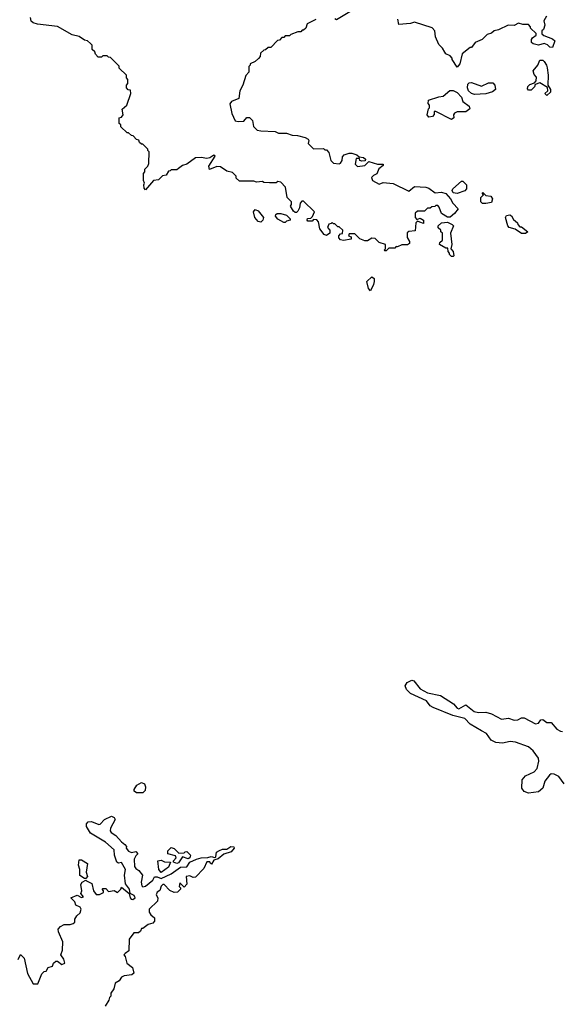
# Model space of a CAD drawing. Extents: x 2239805 to 2396427, y 665731 to 772158.
# Tile 219 of 256: x 2363810 to 2367616, y 691907 to 698824. Entities that reach past the tile are written whole.
import ezdxf

# ---------------------------------------------------------------- set-up
doc = ezdxf.new("R2010")
doc.units = 0

msp = doc.modelspace()

# ---------------------------------------------------------------- linework, layer by layer
at = {"layer": '0CON05XD'}
for points in [[(2366130.5, 698879.5), (2366035, 698822.5), (2366025, 698830)], [(2365890, 698825), (2365830, 698795), (2365820, 698765), (2365805, 698750), (2365795, 698750), (2365785, 698740), (2365765, 698740), (2365715, 698720), (2365705, 698710), (2365675, 698710), (2365665, 698700), (2365651.7, 698698.3), (2365635, 698680), (2365621.7, 698678.3), (2365575, 698630), (2365555, 698630), (2365537, 698613), (2365525, 698610), (2365501.7, 698588.3), (2365500, 698565), (2365488.3, 698551.7), (2365465, 698530), (2365430, 698515), (2365430, 698505), (2365420, 698495), (2365420, 698455), (2365398.3, 698431.7), (2365377.5, 698365), (2365357.5, 698325), (2365348.8, 698271.2), (2365299.3, 698250.7), (2365287, 698233), (2365300, 698165), (2365323.6, 698113.6), (2365345, 698108.8), (2365385, 698112.5), (2365405, 698137.5), (2365425, 698137.5), (2365447, 698117), (2365453, 698073), (2365478.3, 698048.3), (2365505, 698042.5), (2365605, 698040), (2365628.3, 698028.3), (2365685, 698027.5), (2365725, 698012.5), (2365761.7, 698011.7), (2365815, 697997.5), (2365837.5, 697985), (2365842.5, 697975), (2365837.5, 697955), (2365875, 697917.5), (2365945, 697920), (2365955, 697910), (2365965, 697910), (2365981.7, 697891.7), (2365997.5, 697835), (2366015, 697817.5), (2366055, 697812.5), (2366065, 697817.5), (2366076.7, 697835), (2366078.3, 697861.7), (2366090, 697875), (2366125, 697887.5), (2366145, 697887.5), (2366180, 697875), (2366195, 697860), (2366227, 697857), (2366240, 697845), (2366238.3, 697831.7), (2366215, 697830), (2366200, 697835), (2366198.3, 697848.3), (2366175, 697850), (2366168.3, 697808.3), (2366183, 697793), (2366235, 697800), (2366262.5, 697827.5), (2366325, 697810), (2366365, 697810), (2366365, 697800), (2366333, 697777), (2366319.3, 697740.7), (2366295, 697730), (2366282.5, 697715), (2366290, 697695), (2366335, 697670), (2366365, 697680), (2366435, 697673.3), (2366545, 697620), (2366585, 697652.5), (2366665, 697647.5), (2366685, 697640), (2366728.3, 697608.3), (2366775, 697612.5), (2366805, 697602.5), (2366836.1, 697566.1), (2366852.5, 697535), (2366890, 697495), (2366866.4, 697463.6), (2366835, 697437.5), (2366815, 697437.5), (2366773.6, 697463.6), (2366758.3, 697508.3), (2366748.3, 697518.3), (2366735, 697520), (2366727, 697513), (2366705, 697510), (2366695, 697500), (2366675, 697500), (2366655, 697480), (2366605, 697480), (2366590, 697465), (2366590, 697435), (2366601.7, 697421.7), (2366625, 697430), (2366647, 697417), (2366648.3, 697391.7), (2366621.7, 697401.7), (2366605, 697410), (2366593, 697397), (2366588.3, 697341.7), (2366545, 697337.5), (2366533, 697327), (2366532.5, 697295), (2366550, 697265), (2366548.3, 697251.7), (2366535, 697243.3), (2366495, 697243.8), (2366465, 697227.5), (2366455, 697230), (2366445, 697220), (2366405, 697220), (2366385, 697200), (2366375, 697200), (2366370, 697205), (2366380, 697215), (2366380, 697245), (2366335, 697260), (2366307, 697287), (2366285, 697290), (2366255, 697270), (2366235, 697270), (2366200, 697285), (2366165, 697320), (2366125, 697320), (2366120, 697305), (2366138.3, 697298.3), (2366138.3, 697281.7), (2366085, 697273.3), (2366065, 697277.5), (2366053, 697293), (2366052.5, 697305), (2366065, 697320), (2366078.3, 697321.7), (2366080, 697345), (2366055, 697370), (2366045, 697370), (2366025, 697390), (2366015, 697390), (2366005, 697400), (2365998.3, 697391.7), (2365981.7, 697388.3), (2365972.5, 697365), (2365990, 697345), (2365990, 697325), (2365965, 697307.5), (2365950, 697315), (2365920, 697355), (2365910, 697405), (2365898.3, 697418.3), (2365875, 697420), (2365865, 697410), (2365835, 697410), (2365830, 697415), (2365831.7, 697428.3), (2365855, 697430), (2365868.3, 697441.7), (2365882.5, 697475), (2365805, 697550), (2365791.7, 697548.3), (2365780, 697535), (2365777, 697503), (2365765, 697480), (2365755, 697470), (2365745, 697470), (2365735, 697480), (2365712.5, 697515), (2365720, 697525), (2365720, 697545), (2365690, 697575), (2365677, 697647), (2365645, 697682.5), (2365625, 697687.5), (2365611.7, 697678.3), (2365565, 697677.5), (2365525, 697680), (2365515, 697687.5), (2365475, 697682.5), (2365455, 697690), (2365355, 697690), (2365331.7, 697711.7), (2365330, 697725), (2365305, 697750), (2365265, 697760), (2365221.7, 697791.7), (2365195, 697792.5), (2365143, 697773), (2365140, 697795), (2365182.5, 697865), (2365175, 697872.5), (2365146.2, 697853.8), (2365125, 697848.8), (2365085, 697856.2), (2365045, 697853.3), (2364985, 697810), (2364955, 697800), (2364925, 697780), (2364915, 697770), (2364875, 697770), (2364868.3, 697761.7), (2364855, 697760), (2364838.3, 697731.7), (2364813, 697727), (2364785, 697700), (2364750, 697695), (2364695, 697630), (2364685, 697640), (2364682.5, 697665), (2364687.5, 697675), (2364680, 697695), (2364680, 697745), (2364690, 697755), (2364690, 697775), (2364710, 697795), (2364717, 697813), (2364720, 697895), (2364710, 697905), (2364710, 697915), (2364675, 697950), (2364665, 697950), (2364651.7, 697961.7), (2364648.3, 697978.3), (2364631.7, 697981.7), (2364608.3, 698008.3), (2364595, 698010), (2364575, 698030), (2364565, 698030), (2364521.7, 698071.7), (2364520, 698085), (2364510, 698095), (2364510, 698135), (2364525, 698140), (2364537.5, 698155), (2364530, 698195), (2364562.5, 698225), (2364590, 698305), (2364588.3, 698328.3), (2364571.7, 698331.7), (2364560, 698345), (2364560, 698365), (2364570, 698375), (2364570, 698405), (2364560, 698415), (2364560, 698435), (2364510, 698485), (2364508.3, 698498.3), (2364448.3, 698558.3), (2364435, 698560), (2364425, 698570), (2364395, 698570), (2364385, 698560), (2364361.7, 698561.7), (2364341.7, 698581.7), (2364338.3, 698598.3), (2364320, 698615), (2364320, 698645), (2364308.3, 698658.3), (2364287, 698677), (2364265, 698680), (2364227, 698707), (2364178.3, 698718.3), (2364075, 698777.5), (2363935, 698792.5), (2363905, 698802.5), (2363890, 698815), (2363885, 698840)], [(2366796.7, 698596.7), (2366780, 698625), (2366755, 698650), (2366732.5, 698705), (2366727, 698747), (2366708.3, 698768.3), (2366585, 698807.5), (2366555, 698797.5), (2366475, 698790), (2366467, 698827)], [(2367511.7, 698848.3), (2367493, 698817), (2367500, 698785), (2367490, 698755), (2367480, 698745), (2367480, 698725), (2367493, 698713), (2367555, 698690), (2367570, 698675), (2367555, 698630), (2367535, 698632.5), (2367518.3, 698648.3), (2367496.4, 698656.4), (2367455, 698646.2), (2367417.5, 698655), (2367407.5, 698665), (2367407.5, 698685), (2367413.6, 698696.4), (2367440, 698715), (2367438.3, 698728.3), (2367400, 698765), (2367400, 698775), (2367385, 698790), (2367345, 698790), (2367315, 698800), (2367285, 698782.5), (2367243, 698787), (2367175, 698752.5), (2367143, 698747), (2367125, 698730), (2367095, 698720), (2367060, 698685), (2367010, 698665), (2366985, 698630), (2366975, 698630), (2366920, 698585), (2366903.3, 698515), (2366885, 698490), (2366850, 698545), (2366850, 698555), (2366835, 698570), (2366803.6, 698583.6), (2366796.7, 698596.7)], [(2367515, 698292.5), (2367500, 698305), (2367520, 698325), (2367518.3, 698348.3), (2367465, 698380), (2367431.7, 698368.3), (2367428.3, 698351.7), (2367405, 698330), (2367385, 698330), (2367378.3, 698338.3), (2367380, 698355), (2367395, 698370), (2367428.3, 698381.7), (2367440, 698395), (2367441.7, 698421.7), (2367425, 698440), (2367417.5, 698465), (2367450, 698505), (2367465, 698540), (2367485, 698540), (2367495, 698530), (2367512.5, 698505), (2367516.4, 698486.4), (2367522.5, 698435), (2367520, 698365), (2367540, 698335), (2367540, 698315), (2367515, 698292.5)], [(2366845, 698122.5), (2366735, 698180), (2366721.7, 698178.3), (2366721.7, 698158.3), (2366710, 698145), (2366685, 698140), (2366673.3, 698155), (2366683, 698197), (2366690, 698205), (2366690, 698225), (2366680, 698235), (2366681.7, 698258.3), (2366755, 698283.3), (2366785, 698287.5), (2366833, 698327), (2366857, 698327), (2366883, 698313), (2366915, 698280), (2366925, 698250), (2366967.3, 698217.3), (2366973, 698197), (2366945, 698176.7), (2366885, 698177.5), (2366865, 698167.5), (2366857.5, 698155), (2366860, 698135), (2366845, 698122.5)], [(2367005, 698298), (2366985.8, 698305.8), (2366963.3, 698325), (2366956.7, 698345), (2366959.3, 698370.7), (2366969.3, 698380.7), (2366985, 698384), (2367055, 698356.7), (2367105, 698380.8), (2367135, 698380), (2367148.8, 698365), (2367153.3, 698335), (2367132.7, 698317.3), (2367085, 698304.2), (2367005, 698298)], [(2366885, 697603.3), (2366857, 697607), (2366850, 697625), (2366852.5, 697635), (2366915, 697690), (2366925, 697690), (2366950, 697665), (2366950, 697635), (2366937, 697623), (2366885, 697603.3)], [(2367085, 697532.5), (2367063, 697533), (2367050, 697545), (2367050, 697575), (2367070, 697595), (2367060, 697605), (2367065, 697610), (2367085, 697590), (2367120, 697585), (2367132.5, 697565), (2367125, 697540), (2367085, 697532.5)], [(2365505, 697402.5), (2365485, 697407.5), (2365463.3, 697435), (2365452.5, 697475), (2365465, 697490), (2365485, 697482.5), (2365522.5, 697435), (2365517.5, 697415), (2365505, 697402.5)], [(2365675, 697400), (2365665, 697400), (2365625, 697422.5), (2365607.5, 697445), (2365610, 697455), (2365618.3, 697461.7), (2365645, 697462.5), (2365685, 697450), (2365710, 697425), (2365710, 697415), (2365685, 697410), (2365675, 697400)], [(2367365, 697322.5), (2367335, 697323.3), (2367291.7, 697351.7), (2367250, 697365), (2367240, 697375), (2367222.5, 697435), (2367230.7, 697449.3), (2367255, 697452.5), (2367265, 697447.5), (2367280.7, 697420.7), (2367308.3, 697398.3), (2367310, 697385), (2367325, 697370), (2367335, 697370), (2367380, 697335), (2367365, 697322.5)], [(2366855, 697160), (2366845, 697160), (2366830, 697175), (2366830, 697185), (2366820, 697195), (2366818.3, 697218.3), (2366805, 697220), (2366760, 697245), (2366761.7, 697258.3), (2366780, 697275), (2366780, 697325), (2366770, 697335), (2366770, 697345), (2366751.7, 697361.7), (2366750, 697375), (2366773, 697397), (2366815, 697402.5), (2366850, 697385), (2366857.5, 697375), (2366837.5, 697325), (2366847.5, 697245), (2366840, 697215), (2366857, 697197), (2366860, 697165), (2366855, 697160)], [(2366275, 696920), (2366260, 696935), (2366250, 696985), (2366285, 697017.5), (2366300, 697005), (2366300, 696985), (2366297, 696963), (2366275, 696920)], [(2367635, 693456.7), (2367597.7, 693507.7), (2367565, 693523.8), (2367545, 693526), (2367532.3, 693517.7), (2367500, 693475), (2367485.6, 693424.4), (2367455, 693400), (2367385, 693390), (2367355, 693402.5), (2367337.5, 693425), (2367340, 693485), (2367365, 693512.5), (2367425, 693540), (2367446.1, 693563.9), (2367458, 693615), (2367455, 693636.7), (2367417.4, 693687.4), (2367385, 693715.8), (2367295, 693747.5), (2367256.1, 693753.9), (2367201.7, 693741.7), (2367155, 693746.2), (2367122.7, 693762.7), (2367089.5, 693809.5), (2367055, 693828.8), (2366975, 693876), (2366937.5, 693915), (2366852.5, 693935), (2366715, 693991.2), (2366695, 694003.8), (2366669.7, 694039.7), (2366555, 694090.8), (2366527.8, 694117.8), (2366518, 694145), (2366531.9, 694168.1), (2366565, 694184.3), (2366578.9, 694178.9), (2366625, 694123.3), (2366675, 694096.2), (2366766.5, 694076.5), (2366858.6, 694018.6), (2366885, 693986.7), (2366895, 693983.8), (2366945, 694010), (2367002.5, 693965), (2367035, 693956.2), (2367085, 693958.8), (2367125, 693948.8), (2367195, 693909.2), (2367245, 693916.2), (2367285, 693902), (2367310, 693905), (2367335, 693920), (2367355, 693920), (2367435, 693877.5), (2367455, 693882.5), (2367472.5, 693905), (2367485, 693907.5), (2367515, 693887.5), (2367545, 693887.5), (2367585, 693840), (2367610, 693825), (2367625, 693823.3)], [(2364631.7, 693391.7), (2364613.3, 693405), (2364613.3, 693415), (2364632.7, 693447.3), (2364665, 693466), (2364686.9, 693456.9), (2364694, 693435), (2364691.7, 693408.3), (2364675, 693393.3), (2364631.7, 693391.7)], [(2363798.3, 692221.7), (2363815, 692257.5), (2363841.7, 692231.7), (2363865, 692122.5), (2363905, 692050), (2363938.3, 692051.7), (2363965, 692120), (2363983, 692137), (2363995, 692140), (2364010, 692165), (2364040, 692175), (2364047.5, 692195), (2364065, 692210), (2364075, 692210), (2364105, 692187.5), (2364127.5, 692195), (2364120, 692225), (2364100, 692255), (2364111.7, 692288.3), (2364113.3, 692345), (2364082.5, 692415), (2364080, 692435), (2364097, 692453), (2364123, 692467), (2364165, 692467.5), (2364186.1, 692473.9), (2364197.5, 692485), (2364197.5, 692505), (2364210.7, 692529.3), (2364235, 692550), (2364241.2, 692575), (2364235, 692588.8), (2364203.6, 692603.6), (2364197.3, 692627.3), (2364170, 692655), (2364215, 692673.8), (2364245, 692657.5), (2364258.3, 692661.7), (2364240, 692685), (2364247.5, 692705), (2364240.7, 692749.3), (2364250, 692765), (2364275, 692780), (2364280, 692775), (2364317.5, 692755), (2364327.5, 692705), (2364348.3, 692678.3), (2364371.7, 692678.3), (2364398.3, 692691.7), (2364400, 692705), (2364390, 692715), (2364395, 692720), (2364415, 692720), (2364435, 692700), (2364475, 692707.5), (2364497, 692693), (2364520, 692715), (2364525, 692730), (2364580, 692685), (2364586, 692655), (2364593.8, 692645), (2364605, 692643.3), (2364620.6, 692655), (2364615, 692672.5), (2364586.4, 692686.4), (2364581.2, 692715), (2364553, 692753), (2364546.2, 692815), (2364554.2, 692855), (2364525, 692902.5), (2364505, 692897.5), (2364492.5, 692905), (2364476.7, 692955), (2364473, 692993), (2364412.5, 693045), (2364308.6, 693108.6), (2364278.6, 693155), (2364278.6, 693175), (2364290.3, 693189.7), (2364315, 693190.6), (2364365, 693170.8), (2364375, 693172), (2364405, 693206.2), (2364455, 693228.8), (2364475, 693220), (2364481.2, 693205), (2364448.8, 693145), (2364446.4, 693126.4), (2364453.3, 693115), (2364485, 693093.3), (2364525, 693047.5), (2364549.3, 693029.3), (2364560, 693015), (2364557.5, 693005), (2364575, 692983.3), (2364595, 692972.5), (2364625, 692980), (2364640, 692965), (2364625, 692950), (2364613.8, 692926.2), (2364617.5, 692875), (2364625, 692860), (2364646.7, 692846.7), (2364672.5, 692815), (2364664, 692765), (2364669.2, 692739.2), (2364675, 692732), (2364695, 692735.8), (2364745, 692780), (2364758.3, 692801.7), (2364775, 692803.3), (2364805, 692790), (2364875, 692824.2), (2364939.4, 692870.6), (2364985, 692873.8), (2365005.5, 692904.5), (2365052.9, 692927.1), (2365085, 692937.1), (2365132, 692938), (2365155, 692945.5), (2365181.7, 692938.3), (2365187.5, 692942.5), (2365193.3, 692975), (2365215, 692987.8), (2365235, 692996.5), (2365265, 692996.7), (2365294.6, 693015.4), (2365313.6, 693013.6), (2365316.7, 693005), (2365295, 692977.5), (2365245, 692962.5), (2365205, 692930), (2365175, 692920), (2365158.3, 692891.7), (2365150, 692895), (2365147, 692907), (2365125, 692907.5), (2365105, 692860), (2365045, 692800), (2365028.3, 692798.3), (2365005, 692810), (2364980, 692805), (2364985, 692750), (2364965, 692730), (2364935, 692760), (2364930, 692735), (2364940, 692725), (2364940, 692715), (2364920, 692695), (2364895, 692692.5), (2364865, 692707.5), (2364825, 692747.5), (2364815, 692747.5), (2364805, 692737.5), (2364793.6, 692706.4), (2364776.4, 692693.6), (2364770, 692675), (2364780, 692655), (2364778.3, 692631.7), (2364720, 692575), (2364720, 692555), (2364732.5, 692535), (2364757.5, 692515), (2364758.3, 692491.7), (2364745, 692477.5), (2364713, 692467), (2364675, 692440), (2364665, 692440), (2364658.3, 692421.7), (2364645, 692410), (2364611.7, 692408.3), (2364580, 692365), (2364577, 692283), (2364550, 692265), (2364542.5, 692255), (2364551.7, 692241.7), (2364563.3, 692195), (2364602.5, 692165), (2364612.5, 692125), (2364597, 692113), (2364545, 692107.5), (2364525, 692097.5), (2364508.3, 692071.7), (2364480, 692055), (2364472.5, 692015), (2364450, 691985), (2364450, 691965), (2364440, 691955), (2364437.5, 691935), (2364410, 691895)], [(2364915, 692896.7), (2364890, 692905), (2364890, 692915), (2364910, 692935), (2364905, 692950), (2364850, 692965), (2364850, 692985), (2364875, 693007.5), (2364895, 693002.5), (2364928.3, 692968.3), (2364965, 692970), (2364971.7, 692978.3), (2364985, 692980), (2365010, 692955), (2365006.7, 692935), (2364995, 692930), (2364955, 692942.5), (2364925, 692900), (2364915, 692896.7)], [(2364275, 692790), (2364265, 692790), (2364233, 692813), (2364233, 692853), (2364222.5, 692885), (2364228.3, 692921.7), (2364245, 692922.5), (2364287, 692897), (2364277.5, 692835), (2364287.5, 692805), (2364275, 692790)], [(2364805, 692832.5), (2364787.5, 692855), (2364780, 692915), (2364805, 692920), (2364828.3, 692908.3), (2364870, 692905), (2364855, 692870), (2364805, 692832.5)]]:
    msp.add_lwpolyline(points, dxfattribs=at)

doc.saveas('drawing.dxf')
